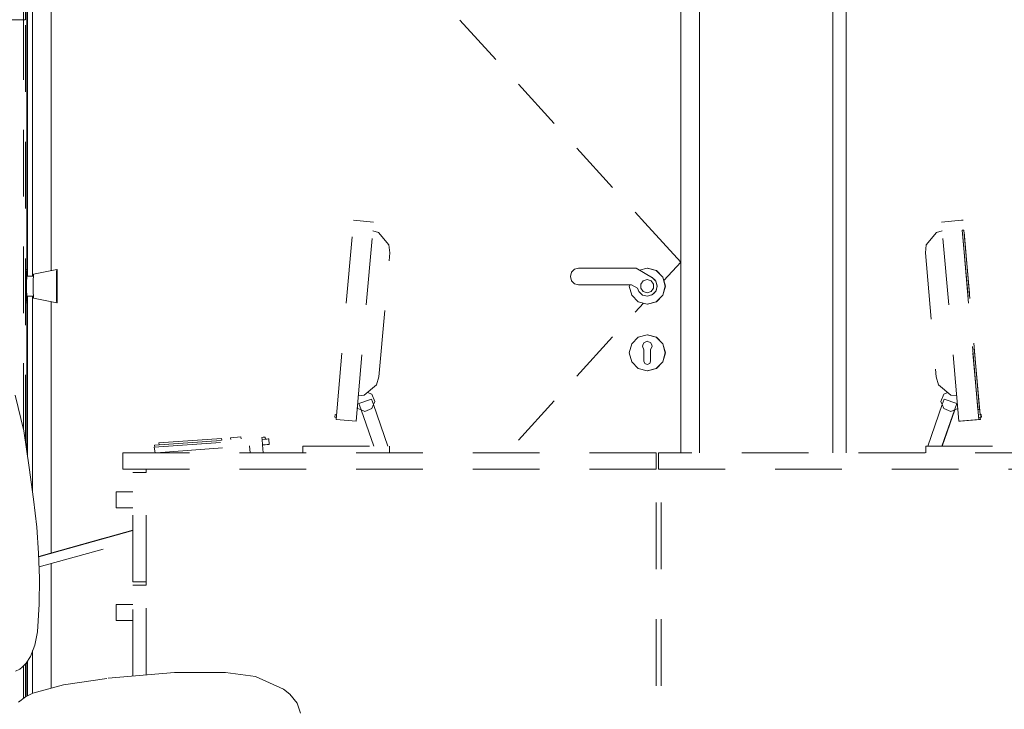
# Model space of a CAD drawing. Header units: millimetres. Extents: x 17009 to 157603, y -19950 to 21829.
# Tile 62 of 208: x 35697 to 37174, y 10595 to 11630. Entities that reach past the tile are written whole.
import ezdxf

# ---------------------------------------------------------------- set-up
doc = ezdxf.new("R2010")
doc.units = ezdxf.units.MM
doc.header["$MEASUREMENT"] = 0
doc.linetypes.add('! STR Pointille', pattern=[175, 100, -75])
for name, color, linetype in [('02-CCO_Montants cloisons démontables.ARCHI', 7, 'Continuous'), ('04-SOE_Cloisons .ARCHI', 7, 'Continuous'), ('06-REP _ EQUIP MOBI _ hors marché.ARCHI', 7, 'Continuous'), ('Portes Archicad', 7, 'Continuous')]:
    doc.layers.add(name, color=color, linetype=linetype)

# ---------------------------------------------------------------- blocks, each defined once
blk = doc.blocks.new('Élément de coupe_41_1')
at = {"layer": '04-SOE_Cloisons .ARCHI', "color": 7, "linetype": 'Continuous', "lineweight": 5}
for p, q in [((35708.5, 11245), (35708.5, 12870)), ((35708.5, 10976.5), (35708.5, 11215)), ((35708.5, 10615.1), (35708.5, 10667.1))]:
    blk.add_line(p, q, dxfattribs=at)
blk = doc.blocks.new('Élément de coupe_45_1')
at = {"layer": 'Portes Archicad', "color": 7, "linetype": 'Continuous', "lineweight": 5}
for p, q in [((35707.6, 12342), (35707.6, 11255)), ((35707.6, 12330), (35707.6, 11255)), ((35707.4, 11255), (35705.4, 11255)), ((35707.3, 11251.7), (35707.4, 11255)), ((35707.4, 11255), (35707.5, 11251.7)), ((35708.1, 11255), (35707.4, 11255)), ((35708.1, 11255), (35708, 11251.7)), ((35708.2, 11251.7), (35708.1, 11255)), ((35752.4, 11255), (35717.4, 11248)), ((35752.3, 11251.7), (35752.4, 11255)), ((35752.4, 11255), (35752.5, 11251.7)), ((35753.1, 11255), (35752.4, 11254.9)), ((35753.1, 11255), (35753, 11251.7)), ((35753.1, 11251.7), (35753.1, 11255)), ((35707.3, 11242.5), (35707.3, 11251.7)), ((35707.3, 11237.5), (35707.4, 11243)), ((35707.3, 11230), (35707.3, 11242.5)), ((35707.4, 11243), (35707.4, 11245)), ((35717.4, 11245), (35707.4, 11245)), ((35707.5, 11251.7), (35707.6, 11245)), ((35708, 11251.7), (35707.9, 11245)), ((35708.2, 11245), (35708.2, 11251.7)), ((35717.3, 11239), (35717.4, 11245.6)), ((35717.3, 11230), (35717.3, 11239)), ((35717.4, 11245.6), (35717.4, 11248)), ((35752.3, 11242.5), (35752.3, 11251.7)), ((35752.3, 11240), (35752.4, 11247.3)), ((35752.3, 11230), (35752.3, 11242.5)), ((35752.3, 11230), (35752.3, 11240)), ((35752.4, 11250), (35752.5, 11247.3)), ((35752.4, 11247.3), (35752.4, 11250)), ((35752.5, 11251.7), (35752.6, 11242.5)), ((35752.5, 11247.3), (35752.5, 11240)), ((35752.5, 11240), (35752.6, 11230)), ((35752.6, 11242.5), (35752.6, 11230)), ((35753, 11251.7), (35752.9, 11242.5)), ((35752.9, 11242.5), (35752.9, 11230)), ((35753, 11240), (35752.9, 11230)), ((35753.1, 11250), (35753, 11247.3)), ((35753, 11247.3), (35753, 11240)), ((35753.2, 11242.5), (35753.1, 11251.7)), ((35753.1, 11247.3), (35753.1, 11250)), ((35753.2, 11240), (35753.1, 11247.3)), ((35753.2, 11230), (35753.2, 11242.5)), ((35753.2, 11230), (35753.2, 11240)), ((35707.3, 11230), (35707.3, 11237.5)), ((35707.3, 11222.5), (35707.3, 11230)), ((35707.3, 11217.5), (35707.3, 11230)), ((35717.3, 11221), (35717.3, 11230)), ((35752.3, 11220), (35752.3, 11230)), ((35752.3, 11217.5), (35752.3, 11230)), ((35752.6, 11230), (35752.5, 11220)), ((35752.6, 11230), (35752.6, 11217.5)), ((35752.9, 11230), (35753, 11220)), ((35752.9, 11230), (35752.9, 11217.5)), ((35753.2, 11220), (35753.2, 11230)), ((35753.2, 11217.5), (35753.2, 11230)), ((35707.4, 11217), (35707.3, 11222.5)), ((35707.3, 11208.3), (35707.3, 11217.5)), ((35707.4, 11215), (35707.4, 11217)), ((35717.4, 11215), (35707.4, 11215)), ((35707.6, 11215), (35707.5, 11208.3)), ((35707.9, 11215), (35708, 11208.3)), ((35708.2, 11208.3), (35708.2, 11215)), ((35717.4, 11214.4), (35717.3, 11221)), ((35717.4, 11212), (35717.4, 11214.4)), ((35752.4, 11205), (35717.4, 11212)), ((35752.4, 11212.7), (35752.3, 11220)), ((35752.3, 11208.3), (35752.3, 11217.5)), ((35752.5, 11212.7), (35752.4, 11210)), ((35752.4, 11210), (35752.4, 11212.7)), ((35752.5, 11220), (35752.5, 11212.7)), ((35752.6, 11217.5), (35752.5, 11208.3)), ((35752.9, 11217.5), (35753, 11208.3)), ((35753, 11220), (35753, 11212.7)), ((35753, 11212.7), (35753.1, 11210)), ((35753.1, 11212.7), (35753.2, 11220)), ((35753.1, 11208.3), (35753.2, 11217.5)), ((35753.1, 11210), (35753.1, 11212.7)), ((35707.4, 11205), (35705.4, 11205)), ((35707.4, 11205), (35707.3, 11208.3)), ((35707.5, 11208.3), (35707.4, 11205)), ((35708.1, 11205), (35707.4, 11205)), ((35707.6, 11205), (35707.6, 10981.8)), ((35707.6, 11205), (35707.6, 10982.3)), ((35708, 11208.3), (35708.1, 11205)), ((35708.1, 11205), (35708.2, 11208.3)), ((35752.4, 11205), (35752.3, 11208.3)), ((35752.5, 11208.3), (35752.4, 11205)), ((35753.1, 11205), (35752.4, 11205.1)), ((35753, 11208.3), (35753.1, 11205)), ((35753.1, 11205), (35753.1, 11208.3)), ((35705.8, 10651.7), (35705.7, 10663.4)), ((35707.6, 10665.9), (35707.6, 10614.7)), ((35707.6, 10665.8), (35707.6, 10614.7))]:
    blk.add_line(p, q, dxfattribs=at)
blk = doc.blocks.new('Élément de coupe_101_1')
at = {"layer": '06-REP _ EQUIP MOBI _ hors marché.ARCHI', "color": 252, "linetype": '! STR Pointille', "lineweight": 5}
for p, q in [((35702.5, 11630), (35702.5, 12330)), ((35705.4, 11630), (35705.4, 12330)), ((35302.5, 11630), (35702.5, 11630)), ((35702.5, 11014.5), (35702.5, 11630)), ((35702.5, 11630), (35705.3, 11630)), ((35705.4, 10996.6), (35705.4, 11630)), ((35705.4, 10613.5), (35705.4, 10663.1)), ((35702.5, 10611.2), (35702.5, 10660.2))]:
    blk.add_line(p, q, dxfattribs=at)
blk = doc.blocks.new('Élément de coupe_251_1')
at = {"layer": '06-REP _ EQUIP MOBI _ hors marché.ARCHI', "color": 252, "linetype": '! STR Pointille', "lineweight": 5}
for p, q in [((37079.3, 11326.2), (37109.2, 11328.9)), ((37135.3, 11030), (37109.2, 11328.9)), ((37109.2, 11328.9), (37111.7, 11328.9)), ((37137.3, 11037.1), (37111.7, 11328.9)), ((37080.4, 11313.1), (37071.9, 11310.6)), ((37105.4, 11027.4), (37079.3, 11326.2)), ((37112.9, 11313.9), (37110.6, 11313.9)), ((37110.6, 11313.9), (37134.1, 11044.9)), ((37136.5, 11044.9), (37112.9, 11313.9)), ((37071.9, 11310.6), (37056.5, 11292.1)), ((37056.5, 11292.1), (37055.2, 11279.9)), ((37055.2, 11279.9), (37071.5, 11093.6)), ((37071.5, 11093.6), (37074.9, 11081.8)), ((37074.9, 11081.8), (37093.3, 11066.3)), ((37078.4, 11057), (37082.8, 11067.6)), ((37082.8, 11067.6), (37088.8, 11070.1)), ((37102.1, 11065.4), (37093.3, 11066.3)), ((37058.7, 10990), (37080.4, 11052.1)), ((37080.4, 11052.1), (37078.4, 11057)), ((37079.9, 10990), (37102.2, 11053.9)), ((37080.4, 11052.1), (37083.4, 11060.5)), ((37082.8, 11046.4), (37080.4, 11052.1)), ((37093.4, 11042), (37082.8, 11046.4)), ((37083.4, 11060.5), (37102.2, 11053.9)), ((37103.8, 11046.3), (37093.4, 11042)), ((37103.8, 11046.1), (37099.3, 11044.3)), ((37080.3, 10990), (37099.3, 11044.3)), ((37134.1, 11044.9), (37136.5, 11044.9)), ((37136.3, 11037), (37138.3, 11037.1)), ((37136.6, 11033), (37138.6, 11033.2)), ((37138.8, 11033.2), (37136.8, 11033)), ((37139, 11033.2), (37137, 11033)), ((37139.3, 11033.2), (37137.3, 11033)), ((37139.5, 11033.2), (37137.5, 11033)), ((37137.9, 11030), (37137.6, 11033)), ((37138.3, 11037.1), (37138.5, 11037.1)), ((37138.6, 11033.2), (37138.3, 11037.1)), ((37138.8, 11033.2), (37138.5, 11037.1)), ((37138.5, 11037.1), (37138.7, 11037.1)), ((37138.9, 11033.2), (37138.5, 11037.1)), ((37138.6, 11033.2), (37138.8, 11033.2)), ((37139, 11033.2), (37138.7, 11037.1)), ((37138.7, 11037.1), (37138.9, 11037.1)), ((37139.1, 11033.2), (37138.7, 11037.1)), ((37138.8, 11033.2), (37138.9, 11033.2)), ((37139.3, 11033.2), (37138.9, 11037.1)), ((37138.9, 11033.2), (37139, 11033.2)), ((37139, 11037.1), (37139.1, 11037.1)), ((37139.3, 11033.2), (37139, 11037.1)), ((37139, 11033.2), (37139.1, 11033.2)), ((37139.5, 11033.2), (37139.1, 11037.1)), ((37139.1, 11033.2), (37139.3, 11033.2)), ((37139.3, 11033.2), (37139.5, 11033.2)), ((37139.3, 11033.2), (37139.3, 11033.2)), ((37105.4, 11027.4), (37135.3, 11030)), ((37108, 11027.4), (37105.4, 11027.4)), ((37137.9, 11030), (37108, 11027.4)), ((37135.3, 11030), (37137.9, 11030)), ((37055.9, 10990), (37185.9, 10990)), ((37055.9, 10980), (37055.9, 10990)), ((36655.1, 10980), (36655.1, 10955)), ((37405.1, 10980), (36655.1, 10980)), ((37455.1, 10955), (36655.1, 10955)), ((36659.2, 10280), (36659.2, 10955))]:
    blk.add_line(p, q, dxfattribs=at)
blk = doc.blocks.new('Élément de coupe_252_1')
at = {"layer": '06-REP _ EQUIP MOBI _ hors marché.ARCHI', "color": 252, "linetype": '! STR Pointille', "lineweight": 5}
for p, q in [((36171.5, 11030), (36197.6, 11328.9)), ((36197.6, 11328.9), (36227.5, 11326.2)), ((36201.4, 11027.4), (36227.5, 11326.2)), ((36235.1, 11310.6), (36226.4, 11313.1)), ((36250.6, 11292.1), (36235.1, 11310.6)), ((36251.9, 11279.9), (36250.6, 11292.1)), ((36235.6, 11093.6), (36251.9, 11279.9)), ((36235.6, 11093.6), (36232.2, 11081.8)), ((36213.7, 11066.3), (36232.2, 11081.8)), ((35702.9, 11012.6), (35690.2, 11066.1)), ((36213.7, 11066.3), (36204.7, 11065.4)), ((36225.1, 11067.6), (36218.5, 11070.3)), ((36229.5, 11057), (36225.1, 11067.6)), ((36203.2, 11048.1), (36203.9, 11046.4)), ((36203.9, 11046.4), (36209, 11044.3)), ((36205.6, 11053.9), (36224.5, 11060.5)), ((36209, 11044.3), (36205.6, 11053.9)), ((36214.5, 11042), (36225.1, 11046.4)), ((36227.4, 11052.1), (36224.5, 11060.5)), ((36225.1, 11046.4), (36227.4, 11052.1)), ((36227.4, 11052.1), (36229.5, 11057)), ((36249.2, 10990), (36227.4, 11052.1)), ((36169.7, 11033.2), (36170.1, 11037.1)), ((36169.7, 11033.2), (36171.7, 11033)), ((36170.1, 11037.1), (36172.1, 11037)), ((36209, 11044.3), (36214.5, 11042)), ((36228, 10990), (36209, 11044.3)), ((36171.5, 11030), (36201.4, 11027.4)), ((35711.3, 10957.8), (35702.9, 11012.6)), ((35899.1, 10991.1), (36060.2, 11003)), ((36013.3, 11002.5), (36028.8, 11003.7)), ((36013.7, 10999.6), (36013.3, 11002.5)), ((36029.1, 11000.7), (36028.8, 11003.7)), ((36060.2, 11003), (36062.1, 11003.1)), ((36060.4, 11000), (36060.2, 11003)), ((36062.1, 11003.1), (36063.7, 11003.2)), ((36063.7, 11003.2), (36064.8, 11003.3)), ((36064.8, 11003.3), (36065.2, 11003.3)), ((36065.4, 11000.4), (36065.2, 11003.3)), ((35898.5, 10988.1), (36060.4, 11000)), ((35900.3, 10980), (35898.5, 10988.1)), ((35899.7, 10988.2), (35899.1, 10991.1)), ((35901.5, 10980), (36061, 10991.7)), ((35905.4, 10994.6), (35999.6, 11001.5)), ((35906.1, 10991.6), (35905.4, 10994.6)), ((36000, 10998.6), (35999.6, 11001.5)), ((36042.5, 10980), (36041.7, 10990.3)), ((36060.4, 11000), (36064.2, 11000.3)), ((36061, 10991.7), (36060.4, 11000)), ((36061, 10991.7), (36064.9, 10992)), ((36061.9, 10980), (36061, 10991.7)), ((36064.2, 11000.3), (36067.5, 11000.5)), ((36064.9, 10992), (36068.1, 10992.3)), ((36067.5, 11000.5), (36069.6, 11000.7)), ((36068.1, 10992.3), (36070.2, 10992.4)), ((36069.6, 11000.7), (36070.4, 11000.7)), ((36070.2, 10992.4), (36071, 10992.5)), ((36071, 10992.5), (36070.4, 11000.7)), ((36121.5, 10990), (36251.5, 10990)), ((36121.5, 10980), (36121.5, 10990)), ((36251.5, 10980), (36251.5, 10990)), ((35851.5, 10980), (35851.5, 10955)), ((36651.5, 10980), (35851.5, 10980)), ((36061.3, 10980), (36061.9, 10980)), ((36651.5, 10980), (36651.5, 10955)), ((35711.3, 10957.8), (35717.8, 10910.3)), ((36651.5, 10955), (35851.5, 10955)), ((35866.5, 10950), (35886.5, 10950)), ((35866.5, 10786.2), (35866.5, 10950)), ((35886.5, 10950), (35886.5, 10955)), ((35886.5, 10786.2), (35886.5, 10950)), ((36651.5, 10280), (36651.5, 10955)), ((35841.5, 10917.5), (35841.5, 10921.1)), ((35866.5, 10921.1), (35841.5, 10921.1)), ((35841.5, 10909.1), (35841.5, 10917.5)), ((35717.8, 10910.3), (35722.4, 10868.2)), ((35841.5, 10900.6), (35841.5, 10909.1)), ((35841.5, 10897.1), (35841.5, 10900.6)), ((35866.5, 10897.1), (35841.5, 10897.1)), ((35722.4, 10868.2), (35725.2, 10829.3)), ((35725.2, 10829.3), (35726.4, 10791.5)), ((35726.4, 10791.5), (35725.9, 10752.7)), ((35866.5, 10786.2), (35886.5, 10786.2)), ((35866.5, 10781.2), (35886.5, 10781.2)), ((35866.5, 10644.6), (35866.5, 10781.2)), ((35886.5, 10781.2), (35886.5, 10786.2)), ((35886.5, 10646.4), (35886.5, 10781.2)), ((35725.9, 10752.7), (35723.8, 10710.9)), ((35841.5, 10748.8), (35841.5, 10752.3)), ((35866.5, 10752.3), (35841.5, 10752.3)), ((35841.5, 10740.3), (35841.5, 10748.8)), ((35841.5, 10731.8), (35841.5, 10740.3)), ((35841.5, 10728.3), (35841.5, 10731.8)), ((35866.5, 10728.3), (35841.5, 10728.3)), ((35719.4, 10691.2), (35723.8, 10710.9)), ((35719.4, 10691.2), (35713.1, 10674.2)), ((35700.4, 10658.1), (35706.5, 10664.1)), ((35706.5, 10664.1), (35713.1, 10674.2)), ((35690.4, 10652.1), (35697, 10655.1)), ((35697, 10655.1), (35700.4, 10658.1)), ((35929.2, 10650.2), (35827.7, 10641.1)), ((36005.6, 10650.2), (35929.2, 10650.2)), ((36050.6, 10643.8), (36005.6, 10650.2)), ((35827.7, 10641.1), (35762.8, 10631.7)), ((36092.6, 10624.8), (36050.6, 10643.8)), ((35716.6, 10619.1), (35705.6, 10613.7)), ((35762.8, 10631.7), (35716.6, 10619.1)), ((36101.9, 10617.3), (36092.6, 10624.8)), ((35705.6, 10613.7), (35695, 10605.3)), ((36112.8, 10603.8), (36101.9, 10617.3)), ((36118.2, 10588.8), (36112.8, 10603.8))]:
    blk.add_line(p, q, dxfattribs=at)
blk = doc.blocks.new('Élément de coupe_420_1')
at = {"layer": '06-REP _ EQUIP MOBI _ hors marché.ARCHI', "color": 252, "linetype": '! STR Pointille', "lineweight": 5}
for p, q in [((35866.5, 10863.6), (35725.4, 10824.3)), ((35725.4, 10824.2), (35866.5, 10863.5)), ((35866.5, 10863.4), (35725.4, 10824.1)), ((35725.4, 10824), (35866.5, 10863.3)), ((35866.5, 10863.2), (35725.4, 10823.9)), ((35725.4, 10823.9), (35866.5, 10863.1)), ((35866.5, 10863.1), (35725.4, 10823.8)), ((35725.4, 10823.7), (35866.5, 10863)), ((35725.9, 10808.5), (35866.5, 10847.6))]:
    blk.add_line(p, q, dxfattribs=at)
blk = doc.blocks.new('Élément de coupe_1020_1')
at = {"layer": 'Portes Archicad', "color": 7, "linetype": 'Continuous', "lineweight": 5}
for p, q in [((35744.3, 12302), (35744.3, 11253.4)), ((36688.3, 10980), (36688.3, 12302)), ((35716.3, 11245), (35716.3, 12290)), ((36716.3, 12290), (36716.3, 10980)), ((36357.2, 11629.4), (36411.1, 11570.2)), ((36444.8, 11533.3), (36498.6, 11474.1)), ((36532.3, 11437.2), (36586.2, 11378)), ((36619.9, 11341.1), (36634.4, 11325.1)), ((36634.4, 11325.1), (36688.3, 11266)), ((36524.6, 11250.8), (36529.2, 11255.4)), ((36529.2, 11255.4), (36535, 11257)), ((36535, 11257), (36621.3, 11257)), ((36621.3, 11257), (36645.9, 11242.7)), ((36626.6, 11253.9), (36638.2, 11257)), ((36638.2, 11257), (36651.7, 11253.4)), ((36638.3, 11257), (36651.8, 11253.4)), ((36651.7, 11253.4), (36661.6, 11243.5)), ((36651.8, 11253.4), (36661.7, 11243.5)), ((36663.1, 11238.3), (36688.3, 11266)), ((36522.9, 11244.5), (36524.6, 11250.8)), ((36524.6, 11238.2), (36522.9, 11244.5)), ((36529.2, 11233.6), (36524.6, 11238.2)), ((36628.5, 11233.1), (36632.1, 11238.1)), ((36632.1, 11238.1), (36638, 11240)), ((36638, 11240), (36643.9, 11238.1)), ((36643.9, 11238.1), (36643.9, 11238.1)), ((36643.9, 11238.1), (36647.5, 11233.1)), ((36643.9, 11238.1), (36643.9, 11238.1)), ((36643.9, 11238.1), (36647.5, 11233.1)), ((36645.3, 11243.1), (36645.7, 11243)), ((36645.7, 11243), (36649.9, 11238.8)), ((36645.9, 11242.7), (36651.1, 11237.7)), ((36661.6, 11243.5), (36665.2, 11230)), ((36661.7, 11243.5), (36665.3, 11230)), ((36535, 11232), (36529.2, 11233.6)), ((36614.6, 11232), (36535, 11232)), ((36611.2, 11230), (36611.8, 11232)), ((36614.9, 11216.5), (36611.2, 11230)), ((36623.7, 11226.7), (36614.6, 11232)), ((36625.4, 11221.7), (36623.7, 11226.7)), ((36628.5, 11226.9), (36628.5, 11233.1)), ((36632.1, 11221.9), (36628.5, 11226.9)), ((36647.5, 11226.9), (36643.9, 11221.9)), ((36647.5, 11226.9), (36643.9, 11221.9)), ((36647.5, 11233.1), (36647.5, 11226.9)), ((36647.5, 11233.1), (36647.5, 11226.9)), ((36651.1, 11237.7), (36653.2, 11230.2)), ((36651.1, 11237.7), (36651.2, 11237.5)), ((36651.2, 11237.5), (36653.2, 11230)), ((36653.2, 11230.2), (36651.3, 11222.8)), ((36653.2, 11230), (36651.5, 11223.3)), ((36665.2, 11230), (36661.6, 11216.5)), ((36665.3, 11230), (36661.7, 11216.5)), ((35716.3, 10921), (35716.3, 11215)), ((36624.7, 11206.6), (36614.9, 11216.5)), ((36631.1, 11216.5), (36625.4, 11221.7)), ((36638.6, 11214.9), (36631.1, 11216.5)), ((36638, 11220), (36632.1, 11221.9)), ((36643.9, 11221.9), (36638, 11220)), ((36646, 11217.2), (36638.6, 11214.9)), ((36643.9, 11221.9), (36643.9, 11221.9)), ((36643.9, 11221.9), (36643.9, 11221.9)), ((36645.7, 11217), (36644.3, 11216.6)), ((36651.3, 11222.8), (36646, 11217.2)), ((36651.2, 11222.5), (36648.3, 11219.6)), ((36651.3, 11222.7), (36651.2, 11222.5)), ((36661.6, 11216.5), (36651.7, 11206.6)), ((36661.7, 11216.5), (36651.8, 11206.6)), ((35744.3, 11206.6), (35744.3, 10829.5)), ((36619.9, 11190.9), (36632.3, 11204.6)), ((36638.2, 11203), (36624.7, 11206.6)), ((36651.7, 11206.6), (36638.2, 11203)), ((36651.8, 11206.6), (36638.3, 11203)), ((36532.3, 11094.8), (36586.2, 11154)), ((36614.9, 11143.5), (36624.7, 11153.4)), ((36624.7, 11153.4), (36638.2, 11157)), ((36638.2, 11157), (36651.7, 11153.4)), ((36638.3, 11157), (36651.8, 11153.4)), ((36651.7, 11153.4), (36661.6, 11143.5)), ((36651.8, 11153.4), (36661.7, 11143.5)), ((36611.2, 11130), (36614.9, 11143.5)), ((36630.8, 11139.7), (36631.5, 11141.6)), ((36630.8, 11139.7), (36633.2, 11134.4)), ((36631.5, 11141.6), (36632.9, 11145.1)), ((36632.9, 11145.1), (36638.2, 11147.4)), ((36638.2, 11147.4), (36638.2, 11147.4)), ((36638.2, 11147.4), (36643.6, 11145.1)), ((36645.7, 11139.7), (36643.2, 11134.4)), ((36643.6, 11145.1), (36645, 11141.6)), ((36645, 11141.6), (36645.7, 11139.7)), ((36661.6, 11143.5), (36665.2, 11130)), ((36661.7, 11143.5), (36665.3, 11130)), ((36614.9, 11116.5), (36611.2, 11130)), ((36633.2, 11132.9), (36633.2, 11134.4)), ((36633.2, 11132.9), (36633.2, 11130)), ((36633.2, 11130), (36633.2, 11127.1)), ((36633.2, 11127.1), (36633.2, 11121.3)), ((36633.2, 11121.3), (36633.2, 11117.5)), ((36643.2, 11134.4), (36643.2, 11132.9)), ((36643.2, 11132.9), (36643.2, 11130)), ((36643.2, 11130), (36643.2, 11127.1)), ((36643.2, 11127.1), (36643.2, 11121.3)), ((36643.2, 11121.3), (36643.2, 11117.5)), ((36665.2, 11130), (36661.6, 11116.5)), ((36665.3, 11130), (36661.7, 11116.5)), ((36624.7, 11106.6), (36614.9, 11116.5)), ((36638.2, 11103), (36624.7, 11106.6)), ((36634.7, 11114), (36633.2, 11117.5)), ((36638.2, 11112.5), (36634.7, 11114)), ((36641.8, 11114), (36638.2, 11112.5)), ((36638.2, 11112.5), (36638.2, 11112.5)), ((36651.7, 11106.6), (36638.2, 11103)), ((36651.8, 11106.6), (36638.3, 11103)), ((36643.2, 11117.5), (36641.8, 11114)), ((36661.6, 11116.5), (36651.7, 11106.6)), ((36661.7, 11116.5), (36651.8, 11106.6)), ((36444.8, 10998.7), (36498.6, 11057.9)), ((35744.3, 10813.6), (35744.3, 10626.7)), ((35716.3, 10619), (35716.3, 10682.8))]:
    blk.add_line(p, q, dxfattribs=at)
blk = doc.blocks.new('Élément de coupe_1021_1')
at = {"layer": '04-SOE_Cloisons .ARCHI', "color": 7, "linetype": 'Continuous', "lineweight": 5}
blk.add_line((36916.3, 12319), (36916.3, 10980), dxfattribs=at)
blk = doc.blocks.new('Élément de coupe_1037_1')
at = {"layer": '02-CCO_Montants cloisons démontables.ARCHI', "color": 7, "linetype": 'Continuous', "lineweight": 5}
blk.add_line((36936.3, 10980), (36936.3, 12310), dxfattribs=at)

msp = doc.modelspace()

# ---------------------------------------------------------------- block references
at = {"layer": '02-CCO_Montants cloisons démontables.ARCHI', "lineweight": 0}
msp.add_blockref('Élément de coupe_1037_1', (0, 0), dxfattribs=at)
at = {"layer": '04-SOE_Cloisons .ARCHI', "lineweight": 0}
for name in ['Élément de coupe_41_1', 'Élément de coupe_1021_1']:
    msp.add_blockref(name, (0, 0), dxfattribs=at)
at = {"layer": '06-REP _ EQUIP MOBI _ hors marché.ARCHI', "lineweight": 0}
for name in ['Élément de coupe_101_1', 'Élément de coupe_252_1', 'Élément de coupe_251_1', 'Élément de coupe_420_1']:
    msp.add_blockref(name, (0, 0), dxfattribs=at)
at = {"layer": 'Portes Archicad', "lineweight": 0}
for name in ['Élément de coupe_45_1', 'Élément de coupe_1020_1']:
    msp.add_blockref(name, (0, 0), dxfattribs=at)

doc.saveas('drawing.dxf')
